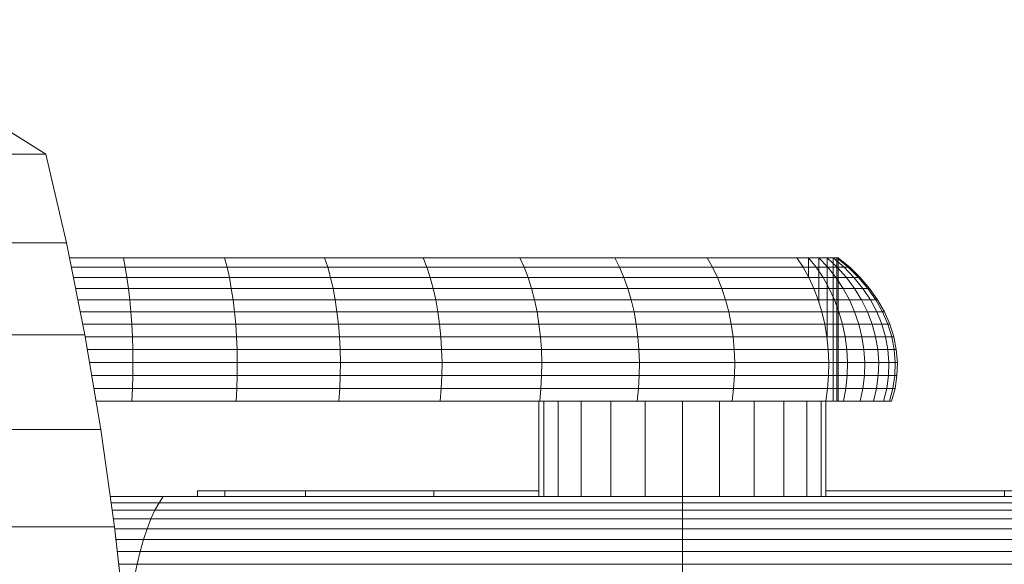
# Model space of a CAD drawing. Header units: millimetres. Extents: x -5903 to 5148, y -923 to 11622.
# Tile 31 of 37: x 3669 to 3800, y 7217 to 7289. Entities that reach past the tile are written whole.
import ezdxf

# ---------------------------------------------------------------- set-up
doc = ezdxf.new("R2010")
doc.units = ezdxf.units.MM
doc.layers.add('G-XREF-____-OTLN', color=7, linetype='Continuous', lineweight=9, true_color=0x007f7f)
doc.layers.add('I-FURN-____-OTLN', color=7, linetype='Continuous', lineweight=9)

# ---------------------------------------------------------------- blocks, each defined once
blk = doc.blocks.new('Gym_Bicycle - BYCYCLE_dwg-951122-Level 1')
at = {"layer": 'G-XREF-____-OTLN'}
for p, q in [((380.23, 178.65), (378.73, 191.86)), ((304.8, 183.62), (304.8, 185.44)), ((377.23, 183.62), (377.6, 185.44)), ((304.8, 183.62), (232.37, 183.62)), ((377.23, 183.62), (304.8, 183.62)), ((304.8, 183.62), (304.8, 181.91)), ((376.81, 181.91), (377.23, 183.62)), ((379.66, 183.62), (377.23, 183.62)), ((232.79, 181.91), (304.8, 181.91)), ((376.81, 181.91), (304.8, 181.91)), ((304.8, 180.33), (304.8, 181.91)), ((376.37, 180.33), (376.81, 181.91)), ((379.86, 181.91), (376.81, 181.91)), ((304.8, 180.33), (233.23, 180.33)), ((376.37, 180.33), (304.8, 180.33)), ((304.8, 178.89), (304.8, 180.33)), ((376.37, 180.33), (375.89, 178.89)), ((380.04, 180.33), (376.37, 180.33)), ((304.8, 178.89), (233.71, 178.89)), ((375.89, 178.89), (304.8, 178.89)), ((304.8, 177.59), (304.8, 178.89)), ((375.39, 177.59), (375.89, 178.89)), ((380.2, 178.89), (375.89, 178.89)), ((375.89, 178.89), (380.2, 178.89)), ((382.04, 165.71), (380.23, 178.65)), ((394.46, 178.65), (380.23, 178.65)), ((394.46, 178.65), (380.23, 178.65)), ((304.8, 177.59), (234.21, 177.59)), ((375.39, 177.59), (304.8, 177.59)), ((304.8, 176.44), (304.8, 177.59)), ((375.39, 177.59), (374.86, 176.44)), ((375.39, 177.59), (374.86, 176.44)), ((380.38, 177.59), (375.39, 177.59)), ((380.38, 177.59), (375.39, 177.59)), ((304.8, 176.44), (234.74, 176.44)), ((304.8, 175.45), (235.29, 175.45)), ((304.8, 176.44), (374.86, 176.44)), ((304.8, 176.44), (304.8, 175.45)), ((304.8, 174.63), (304.8, 175.45)), ((374.31, 175.45), (304.8, 175.45)), ((373.74, 174.63), (374.31, 175.45)), ((374.86, 176.44), (374.31, 175.45)), ((380.67, 175.45), (374.31, 175.45)), ((380.54, 176.44), (374.86, 176.44)), ((374.86, 176.44), (380.54, 176.44)), ((235.86, 174.63), (304.8, 174.63)), ((262.05, 173.84), (262.05, 174.63)), ((285.75, 174.63), (285.75, 161.93)), ((285.75, 174.63), (285.75, 161.93)), ((286.4, 174.63), (286.4, 161.93)), ((286.4, 174.63), (286.4, 161.93)), ((288.3, 161.93), (288.3, 174.63)), ((288.3, 174.63), (288.3, 161.93)), ((291.33, 161.93), (291.33, 174.63)), ((291.33, 174.63), (291.33, 161.93)), ((295.27, 174.63), (295.27, 161.93)), ((295.27, 161.93), (295.27, 174.63)), ((299.87, 161.93), (299.87, 174.63)), ((299.87, 174.63), (299.87, 161.93)), ((373.74, 174.63), (304.8, 174.63)), ((304.8, 174.63), (304.8, 161.93)), ((304.8, 161.93), (304.8, 174.63)), ((309.73, 161.93), (309.73, 174.63)), ((309.73, 174.63), (309.73, 161.93)), ((314.32, 161.93), (314.32, 174.63)), ((314.32, 174.63), (314.32, 161.93)), ((318.27, 161.93), (318.27, 174.63)), ((318.27, 174.63), (318.27, 161.93)), ((321.3, 174.63), (321.3, 161.93)), ((321.3, 161.93), (321.3, 174.63)), ((323.2, 174.63), (323.2, 161.93)), ((323.2, 174.63), (323.2, 161.93)), ((323.85, 161.93), (323.85, 174.63)), ((323.85, 174.63), (323.85, 161.93)), ((337.82, 173.84), (337.82, 174.63)), ((337.82, 174.63), (337.82, 173.84)), ((354.85, 173.84), (354.85, 174.63)), ((354.85, 174.63), (354.85, 173.84)), ((365.56, 173.84), (365.56, 174.63)), ((365.56, 174.63), (365.56, 173.84)), ((369.21, 174.63), (369.21, 173.84)), ((369.21, 174.63), (369.21, 173.84)), ((380.79, 174.63), (373.74, 174.63)), ((234.32, 173.84), (262.05, 173.84)), ((234.32, 173.84), (262.05, 173.84)), ((285.75, 173.84), (262.05, 173.84)), ((262.05, 173.84), (285.75, 173.84)), ((262.05, 173.84), (285.75, 173.84)), ((337.82, 173.84), (323.85, 173.84)), ((337.82, 173.84), (323.85, 173.84)), ((354.85, 173.84), (337.82, 173.84)), ((337.82, 173.84), (354.85, 173.84)), ((365.56, 173.84), (354.85, 173.84)), ((365.56, 173.84), (354.85, 173.84)), ((365.56, 173.84), (369.21, 173.84)), ((369.21, 173.84), (365.56, 173.84)), ((365.56, 173.84), (369.21, 173.84)), ((369.21, 173.84), (365.56, 173.84)), ((384.17, 153.11), (382.04, 165.71)), ((396.28, 165.71), (382.04, 165.71)), ((396.28, 165.71), (382.04, 165.71)), ((276.56, 160.24), (277.03, 161.93)), ((276.84, 160.24), (277.3, 161.93)), ((276.84, 160.24), (277.3, 161.93)), ((277.3, 161.93), (277.03, 161.93)), ((277.03, 161.93), (277.3, 161.93)), ((278.1, 161.93), (277.3, 161.93)), ((277.3, 161.93), (278.1, 161.93)), ((277.66, 160.24), (278.1, 161.93)), ((277.66, 160.24), (278.1, 161.93)), ((279.41, 161.93), (278.1, 161.93)), ((278.1, 161.93), (279.41, 161.93)), ((279.01, 160.24), (279.41, 161.93)), ((279.01, 160.24), (279.41, 161.93)), ((279.01, 160.24), (279.41, 161.93)), ((281.2, 161.93), (279.41, 161.93)), ((279.41, 161.93), (281.2, 161.93)), ((280.83, 160.24), (281.2, 161.93)), ((280.83, 160.24), (281.2, 161.93)), ((283.39, 161.93), (281.2, 161.93)), ((281.2, 161.93), (283.39, 161.93)), ((283.39, 161.93), (283.09, 160.24)), ((283.09, 160.24), (283.39, 161.93)), ((283.39, 161.93), (285.76, 161.93)), ((284.14, 142.88), (284.14, 161.93)), ((284.31, 161.93), (284.14, 161.93)), ((284.14, 161.93), (284.31, 161.93)), ((284.8, 161.93), (284.31, 161.93)), ((284.31, 161.93), (284.8, 161.93)), ((284.31, 142.88), (284.31, 161.93)), ((284.8, 161.93), (285.6, 161.93)), ((284.8, 142.88), (284.8, 161.93)), ((285.53, 160.24), (285.76, 161.93)), ((285.76, 161.93), (285.95, 161.93)), ((285.95, 161.93), (298.21, 161.93)), ((298, 160.24), (298.21, 161.93)), ((298.21, 161.93), (310.82, 161.93)), ((310.64, 160.24), (310.82, 161.93)), ((323.75, 161.93), (310.82, 161.93)), ((310.82, 161.93), (323.75, 161.93)), ((323.59, 160.24), (323.75, 161.93)), ((323.75, 161.93), (336.97, 161.93)), ((323.75, 161.93), (336.97, 161.93)), ((336.83, 160.24), (336.97, 161.93)), ((336.97, 161.93), (350.42, 161.93)), ((336.97, 161.93), (350.42, 161.93)), ((350.3, 160.24), (350.42, 161.93)), ((350.42, 161.93), (364.08, 161.93)), ((350.42, 161.93), (364.08, 161.93)), ((363.98, 160.24), (364.08, 161.93)), ((363.98, 160.24), (364.08, 161.93)), ((377.9, 161.93), (364.08, 161.93)), ((364.08, 161.93), (377.9, 161.93)), ((377.9, 161.93), (377.83, 160.24)), ((377.9, 161.93), (377.83, 160.24)), ((382.68, 161.93), (377.9, 161.93)), ((377.9, 161.93), (382.68, 161.93)), ((276.56, 160.24), (276.31, 158.53)), ((276.84, 160.24), (276.56, 160.24)), ((276.56, 160.24), (276.84, 160.24)), ((276.6, 158.53), (276.84, 160.24)), ((276.84, 160.24), (276.6, 158.53)), ((277.66, 160.24), (276.84, 160.24)), ((276.84, 160.24), (277.66, 160.24)), ((277.66, 160.24), (277.43, 158.53)), ((277.43, 158.53), (277.66, 160.24)), ((279.01, 160.24), (277.66, 160.24)), ((277.66, 160.24), (279.01, 160.24)), ((278.79, 158.53), (279.01, 160.24)), ((278.79, 158.53), (279.01, 160.24)), ((280.83, 160.24), (279.01, 160.24)), ((279.01, 160.24), (280.83, 160.24)), ((280.83, 160.24), (280.64, 158.53)), ((280.64, 158.53), (280.83, 160.24)), ((283.09, 160.24), (280.83, 160.24)), ((280.83, 160.24), (283.09, 160.24)), ((282.93, 158.53), (283.09, 160.24)), ((282.93, 158.53), (283.09, 160.24)), ((284.31, 160.24), (283.09, 160.24)), ((283.09, 160.24), (285.53, 160.24)), ((285.39, 158.53), (285.53, 160.24)), ((285.53, 160.24), (298, 160.24)), ((297.89, 158.53), (298, 160.24)), ((297.89, 158.53), (298, 160.24)), ((298, 160.24), (310.64, 160.24)), ((310.53, 158.53), (310.64, 160.24)), ((310.53, 158.53), (310.64, 160.24)), ((323.59, 160.24), (310.64, 160.24)), ((323.5, 158.53), (323.59, 160.24)), ((323.5, 158.53), (323.59, 160.24)), ((323.59, 160.24), (336.83, 160.24)), ((323.59, 160.24), (336.83, 160.24)), ((336.75, 158.53), (336.83, 160.24)), ((336.83, 160.24), (336.75, 158.53)), ((336.83, 160.24), (350.3, 160.24)), ((350.24, 158.53), (350.3, 160.24)), ((350.3, 160.24), (350.24, 158.53)), ((350.3, 160.24), (363.98, 160.24)), ((363.93, 158.53), (363.98, 160.24)), ((363.98, 160.24), (363.93, 158.53)), ((363.98, 160.24), (377.83, 160.24)), ((377.83, 160.24), (377.79, 158.53)), ((382.97, 160.24), (377.83, 160.24)), ((377.83, 160.24), (382.97, 160.24)), ((276.31, 158.53), (276.26, 156.81)), ((276.6, 158.53), (276.31, 158.53)), ((276.31, 158.53), (276.6, 158.53)), ((276.6, 158.53), (276.54, 156.81)), ((276.54, 156.81), (276.6, 158.53)), ((276.6, 158.53), (277.43, 158.53)), ((276.6, 158.53), (277.43, 158.53)), ((277.43, 158.53), (277.38, 156.81)), ((277.38, 156.81), (277.43, 158.53)), ((278.79, 158.53), (277.43, 158.53)), ((277.43, 158.53), (278.79, 158.53)), ((278.74, 156.81), (278.79, 158.53)), ((278.74, 156.81), (278.79, 158.53)), ((280.64, 158.53), (278.79, 158.53)), ((278.79, 158.53), (280.64, 158.53)), ((280.64, 158.53), (280.6, 156.81)), ((280.64, 158.53), (280.6, 156.81)), ((282.93, 158.53), (280.64, 158.53)), ((280.64, 158.53), (282.93, 158.53)), ((282.93, 158.53), (282.89, 156.81)), ((282.89, 156.81), (282.93, 158.53)), ((284.31, 158.53), (282.93, 158.53)), ((282.93, 158.53), (285.39, 158.53)), ((285.39, 158.53), (285.36, 156.81)), ((285.39, 158.53), (297.89, 158.53)), ((297.86, 156.81), (297.89, 158.53)), ((297.86, 156.81), (297.89, 158.53)), ((297.89, 158.53), (310.53, 158.53)), ((297.89, 158.53), (310.53, 158.53)), ((310.53, 158.53), (310.51, 156.81)), ((310.51, 156.81), (310.53, 158.53)), ((323.5, 158.53), (310.53, 158.53)), ((310.53, 158.53), (323.5, 158.53)), ((323.5, 158.53), (323.48, 156.81)), ((323.5, 158.53), (336.75, 158.53)), ((336.73, 156.81), (336.75, 158.53)), ((336.75, 158.53), (350.24, 158.53)), ((350.22, 156.81), (350.24, 158.53)), ((350.24, 158.53), (363.93, 158.53)), ((350.24, 158.53), (363.93, 158.53)), ((363.93, 158.53), (363.92, 156.81)), ((363.93, 158.53), (363.92, 156.81)), ((363.93, 158.53), (377.79, 158.53)), ((363.93, 158.53), (377.79, 158.53)), ((377.79, 158.53), (377.78, 156.81)), ((377.78, 156.81), (377.79, 158.53)), ((383.26, 158.53), (377.79, 158.53)), ((377.79, 158.53), (383.26, 158.53)), ((276.4, 155.09), (276.26, 156.81)), ((276.54, 156.81), (276.26, 156.81)), ((276.26, 156.81), (276.54, 156.81)), ((276.54, 156.81), (277.38, 156.81)), ((276.54, 156.81), (276.68, 155.09)), ((276.68, 155.09), (276.54, 156.81)), ((276.54, 156.81), (277.38, 156.81)), ((278.74, 156.81), (277.38, 156.81)), ((277.38, 156.81), (277.51, 155.09)), ((277.38, 156.81), (277.51, 155.09)), ((277.38, 156.81), (278.74, 156.81)), ((280.6, 156.81), (278.74, 156.81)), ((278.87, 155.09), (278.74, 156.81)), ((278.74, 156.81), (278.87, 155.09)), ((278.74, 156.81), (280.6, 156.81)), ((282.89, 156.81), (280.6, 156.81)), ((280.71, 155.09), (280.6, 156.81)), ((280.6, 156.81), (280.71, 155.09)), ((280.6, 156.81), (282.89, 156.81)), ((284.31, 156.81), (282.89, 156.81)), ((282.89, 156.81), (282.98, 155.09)), ((282.89, 156.81), (282.98, 155.09)), ((282.89, 156.81), (285.36, 156.81)), ((285.44, 155.09), (285.36, 156.81)), ((297.86, 156.81), (285.36, 156.81)), ((297.86, 156.81), (297.93, 155.09)), ((297.86, 156.81), (310.51, 156.81)), ((310.51, 156.81), (297.86, 156.81)), ((323.48, 156.81), (310.51, 156.81)), ((310.51, 156.81), (310.57, 155.09)), ((323.48, 156.81), (310.51, 156.81)), ((336.73, 156.81), (323.48, 156.81)), ((323.48, 156.81), (323.53, 155.09)), ((336.73, 156.81), (323.48, 156.81)), ((336.73, 156.81), (336.78, 155.09)), ((336.73, 156.81), (350.22, 156.81)), ((350.22, 156.81), (350.26, 155.09)), ((350.22, 156.81), (363.92, 156.81)), ((363.92, 156.81), (363.95, 155.09)), ((363.92, 156.81), (377.78, 156.81)), ((377.78, 156.81), (363.92, 156.81)), ((363.92, 156.81), (363.95, 155.09)), ((383.55, 156.81), (377.78, 156.81)), ((377.8, 155.09), (377.78, 156.81)), ((377.8, 155.09), (377.78, 156.81)), ((383.55, 156.81), (377.78, 156.81)), ((276.74, 153.39), (276.4, 155.09)), ((276.68, 155.09), (276.4, 155.09)), ((276.4, 155.09), (276.68, 155.09)), ((276.68, 155.09), (277.51, 155.09)), ((276.68, 155.09), (277.01, 153.39)), ((276.68, 155.09), (277.01, 153.39)), ((276.68, 155.09), (277.51, 155.09)), ((278.87, 155.09), (277.51, 155.09)), ((277.83, 153.39), (277.51, 155.09)), ((277.83, 153.39), (277.51, 155.09)), ((277.51, 155.09), (278.87, 155.09)), ((280.71, 155.09), (278.87, 155.09)), ((279.16, 153.39), (278.87, 155.09)), ((278.87, 155.09), (279.16, 153.39)), ((278.87, 155.09), (280.71, 155.09)), ((282.98, 155.09), (280.71, 155.09)), ((280.71, 155.09), (280.97, 153.39)), ((280.71, 155.09), (280.97, 153.39)), ((280.71, 155.09), (282.98, 155.09)), ((284.31, 155.09), (282.98, 155.09)), ((282.98, 155.09), (283.2, 153.39)), ((282.98, 155.09), (283.2, 153.39)), ((282.98, 155.09), (285.44, 155.09)), ((285.44, 155.09), (285.62, 153.39)), ((285.44, 155.09), (297.93, 155.09)), ((285.44, 155.09), (297.93, 155.09)), ((297.93, 155.09), (298.08, 153.39)), ((297.93, 155.09), (310.57, 155.09)), ((297.93, 155.09), (310.57, 155.09)), ((297.93, 155.09), (298.08, 153.39)), ((323.53, 155.09), (310.57, 155.09)), ((310.57, 155.09), (310.71, 153.39)), ((323.53, 155.09), (336.78, 155.09)), ((323.53, 155.09), (323.66, 153.39)), ((336.78, 155.09), (336.88, 153.39)), ((336.78, 155.09), (350.26, 155.09)), ((350.26, 155.09), (336.78, 155.09)), ((336.78, 155.09), (336.88, 153.39)), ((350.26, 155.09), (350.35, 153.39)), ((350.26, 155.09), (363.95, 155.09)), ((363.95, 155.09), (364.02, 153.39)), ((363.95, 155.09), (377.8, 155.09)), ((364.02, 153.39), (363.95, 155.09)), ((363.95, 155.09), (377.8, 155.09)), ((383.84, 155.09), (377.8, 155.09)), ((377.85, 153.39), (377.8, 155.09)), ((377.8, 155.09), (377.85, 153.39)), ((383.84, 155.09), (377.8, 155.09)), ((277.26, 151.71), (276.74, 153.39)), ((277.01, 153.39), (276.74, 153.39)), ((276.74, 153.39), (277.01, 153.39)), ((277.83, 153.39), (277.01, 153.39)), ((277.01, 153.39), (277.53, 151.71)), ((277.01, 153.39), (277.53, 151.71)), ((277.01, 153.39), (277.83, 153.39)), ((279.16, 153.39), (277.83, 153.39)), ((278.32, 151.71), (277.83, 153.39)), ((278.32, 151.71), (277.83, 153.39)), ((277.83, 153.39), (279.16, 153.39)), ((279.62, 151.71), (279.16, 153.39)), ((279.16, 153.39), (280.97, 153.39)), ((279.16, 153.39), (279.62, 151.71)), ((279.16, 153.39), (280.97, 153.39)), ((283.2, 153.39), (280.97, 153.39)), ((281.38, 151.71), (280.97, 153.39)), ((280.97, 153.39), (281.38, 151.71)), ((280.97, 153.39), (283.2, 153.39)), ((280.97, 153.39), (283.2, 153.39)), ((283.55, 151.71), (283.2, 153.39)), ((283.55, 151.71), (283.2, 153.39)), ((283.2, 153.39), (285.62, 153.39)), ((285.6, 142.88), (285.6, 153.39)), ((285.62, 153.39), (285.9, 151.71)), ((285.62, 153.39), (298.08, 153.39)), ((298.08, 153.39), (298.33, 151.71)), ((298.08, 153.39), (310.71, 153.39)), ((323.66, 153.39), (310.71, 153.39)), ((310.93, 151.71), (310.71, 153.39)), ((310.93, 151.71), (310.71, 153.39)), ((310.71, 153.39), (323.66, 153.39)), ((323.66, 153.39), (336.88, 153.39)), ((323.66, 153.39), (323.85, 151.71)), ((336.88, 153.39), (337.05, 151.71)), ((336.88, 153.39), (350.35, 153.39)), ((350.49, 151.71), (350.35, 153.39)), ((350.35, 153.39), (364.02, 153.39)), ((350.49, 151.71), (350.35, 153.39)), ((350.35, 153.39), (364.02, 153.39)), ((364.02, 153.39), (364.13, 151.71)), ((364.02, 153.39), (377.85, 153.39)), ((377.85, 153.39), (364.02, 153.39)), ((384.13, 153.39), (377.85, 153.39)), ((377.94, 151.71), (377.85, 153.39)), ((384.17, 153.11), (386.61, 140.9)), ((384.17, 153.11), (398.41, 153.11)), ((398.41, 153.11), (384.17, 153.11)), ((277.26, 151.71), (277.98, 150.07)), ((277.53, 151.71), (277.26, 151.71)), ((277.26, 151.71), (277.53, 151.71)), ((278.32, 151.71), (277.53, 151.71)), ((277.53, 151.71), (278.24, 150.07)), ((278.32, 151.71), (277.53, 151.71)), ((277.53, 151.71), (278.24, 150.07)), ((279.62, 151.71), (278.32, 151.71)), ((279, 150.07), (278.32, 151.71)), ((278.32, 151.71), (279, 150.07)), ((278.32, 151.71), (279.62, 151.71)), ((281.38, 151.71), (279.62, 151.71)), ((280.24, 150.07), (279.62, 151.71)), ((280.24, 150.07), (279.62, 151.71)), ((279.62, 151.71), (281.38, 151.71)), ((283.55, 151.71), (281.38, 151.71)), ((281.38, 151.71), (281.93, 150.07)), ((283.55, 151.71), (281.38, 151.71)), ((281.93, 150.07), (281.38, 151.71)), ((283.55, 151.71), (284.01, 150.07)), ((283.55, 151.71), (284.01, 150.07)), ((283.55, 151.71), (285.9, 151.71)), ((285.9, 151.71), (298.33, 151.71)), ((285.9, 151.71), (286.29, 150.07)), ((298.33, 151.71), (298.66, 150.07)), ((298.33, 151.71), (310.93, 151.71)), ((298.33, 151.71), (310.93, 151.71)), ((323.85, 151.71), (310.93, 151.71)), ((311.23, 150.07), (310.93, 151.71)), ((311.23, 150.07), (310.93, 151.71)), ((337.05, 151.71), (323.85, 151.71)), ((324.11, 150.07), (323.85, 151.71)), ((350.49, 151.71), (337.05, 151.71)), ((337.28, 150.07), (337.05, 151.71)), ((337.28, 150.07), (337.05, 151.71)), ((337.05, 151.71), (350.49, 151.71)), ((350.49, 151.71), (350.68, 150.07)), ((350.49, 151.71), (364.13, 151.71)), ((350.49, 151.71), (350.68, 150.07)), ((364.13, 151.71), (377.94, 151.71)), ((364.13, 151.71), (364.29, 150.07)), ((377.94, 151.71), (364.13, 151.71)), ((384.45, 151.71), (377.94, 151.71)), ((377.94, 151.71), (378.05, 150.07)), ((378.05, 150.07), (377.94, 151.71)), ((384.45, 151.71), (377.94, 151.71)), ((277.98, 150.07), (278.88, 148.49)), ((278.24, 150.07), (277.98, 150.07)), ((277.98, 150.07), (278.24, 150.07)), ((279, 150.07), (278.24, 150.07)), ((279.12, 148.49), (278.24, 150.07)), ((279.12, 148.49), (278.24, 150.07)), ((278.24, 150.07), (279, 150.07)), ((280.24, 150.07), (279, 150.07)), ((279.84, 148.49), (279, 150.07)), ((279.84, 148.49), (279, 150.07)), ((279, 150.07), (280.24, 150.07)), ((280.24, 150.07), (281.93, 150.07)), ((280.24, 150.07), (281.02, 148.49)), ((281.02, 148.49), (280.24, 150.07)), ((280.24, 150.07), (281.93, 150.07)), ((284.01, 150.07), (281.93, 150.07)), ((281.93, 150.07), (282.62, 148.49)), ((282.62, 148.49), (281.93, 150.07)), ((281.93, 150.07), (284.01, 150.07)), ((281.93, 150.07), (284.01, 150.07)), ((284.01, 150.07), (284.6, 148.49)), ((284.01, 150.07), (286.29, 150.07)), ((286.77, 148.49), (286.29, 150.07)), ((286.29, 150.07), (298.66, 150.07)), ((298.66, 150.07), (299.08, 148.49)), ((298.66, 150.07), (311.23, 150.07)), ((311.23, 150.07), (298.66, 150.07)), ((298.66, 150.07), (299.08, 148.49)), ((324.11, 150.07), (311.23, 150.07)), ((311.6, 148.49), (311.23, 150.07)), ((324.11, 150.07), (311.23, 150.07)), ((311.6, 148.49), (311.23, 150.07)), ((337.28, 150.07), (324.11, 150.07)), ((324.11, 150.07), (324.44, 148.49)), ((324.44, 148.49), (324.11, 150.07)), ((337.28, 150.07), (350.68, 150.07)), ((337.28, 150.07), (337.56, 148.49)), ((350.68, 150.07), (337.28, 150.07)), ((337.28, 150.07), (337.56, 148.49)), ((350.68, 150.07), (350.92, 148.49)), ((350.68, 150.07), (364.29, 150.07)), ((350.68, 150.07), (350.92, 148.49)), ((364.29, 150.07), (350.68, 150.07)), ((378.05, 150.07), (364.29, 150.07)), ((364.29, 150.07), (364.48, 148.49)), ((364.48, 148.49), (364.29, 150.07)), ((384.78, 150.07), (378.05, 150.07)), ((378.05, 150.07), (378.2, 148.49)), ((384.78, 150.07), (378.05, 150.07)), ((378.05, 150.07), (378.2, 148.49)), ((278.88, 148.49), (279.95, 146.97)), ((279.12, 148.49), (278.88, 148.49)), ((278.88, 148.49), (279.12, 148.49)), ((279.84, 148.49), (279.12, 148.49)), ((280.18, 146.97), (279.12, 148.49)), ((279.12, 148.49), (280.18, 146.97)), ((279.12, 148.49), (279.84, 148.49)), ((281.02, 148.49), (279.84, 148.49)), ((280.85, 146.97), (279.84, 148.49)), ((280.85, 146.97), (279.84, 148.49)), ((279.84, 148.49), (281.02, 148.49)), ((281.95, 146.97), (281.02, 148.49)), ((281.02, 148.49), (282.62, 148.49)), ((281.02, 148.49), (281.95, 146.97)), ((281.02, 148.49), (282.62, 148.49)), ((284.31, 148.49), (282.62, 148.49)), ((283.45, 146.97), (282.62, 148.49)), ((283.45, 146.97), (282.62, 148.49)), ((282.62, 148.49), (284.6, 148.49)), ((285.3, 146.97), (284.6, 148.49)), ((284.6, 148.49), (286.77, 148.49)), ((286.69, 142.88), (286.69, 148.74)), ((287.35, 146.97), (286.77, 148.49)), ((286.77, 148.49), (299.08, 148.49)), ((299.08, 148.49), (286.77, 148.49)), ((299.08, 148.49), (299.58, 146.97)), ((299.08, 148.49), (311.6, 148.49)), ((299.08, 148.49), (311.6, 148.49)), ((324.44, 148.49), (311.6, 148.49)), ((311.6, 148.49), (312.05, 146.97)), ((311.6, 148.49), (312.05, 146.97)), ((337.56, 148.49), (324.44, 148.49)), ((324.44, 148.49), (324.84, 146.97)), ((337.56, 148.49), (324.44, 148.49)), ((337.56, 148.49), (350.92, 148.49)), ((337.56, 148.49), (337.9, 146.97)), ((337.56, 148.49), (350.92, 148.49)), ((337.9, 146.97), (337.56, 148.49)), ((350.92, 148.49), (351.2, 146.97)), ((350.92, 148.49), (364.48, 148.49)), ((350.92, 148.49), (364.48, 148.49)), ((364.48, 148.49), (364.71, 146.97)), ((364.48, 148.49), (378.2, 148.49)), ((378.2, 148.49), (364.48, 148.49)), ((364.48, 148.49), (364.71, 146.97)), ((385.09, 148.49), (378.2, 148.49)), ((378.37, 146.97), (378.2, 148.49)), ((378.2, 148.49), (378.37, 146.97)), ((385.09, 148.49), (378.2, 148.49)), ((281.19, 145.52), (279.95, 146.97)), ((280.18, 146.97), (279.95, 146.97)), ((279.95, 146.97), (280.18, 146.97)), ((280.85, 146.97), (280.18, 146.97)), ((280.18, 146.97), (281.4, 145.52)), ((281.4, 145.52), (280.18, 146.97)), ((280.85, 146.97), (280.18, 146.97)), ((281.95, 146.97), (280.85, 146.97)), ((280.85, 146.97), (282.02, 145.52)), ((280.85, 146.97), (282.02, 145.52)), ((280.85, 146.97), (281.95, 146.97)), ((281.95, 146.97), (283.45, 146.97)), ((281.95, 146.97), (283.03, 145.52)), ((281.95, 146.97), (283.03, 145.52)), ((281.95, 146.97), (283.45, 146.97)), ((284.31, 145.67), (283.45, 146.97)), ((283.45, 146.97), (284.41, 145.52)), ((283.45, 146.97), (285.3, 146.97)), ((286.11, 145.52), (285.3, 146.97)), ((285.3, 146.97), (287.35, 146.97)), ((287.35, 146.97), (288.01, 145.52)), ((287.35, 146.97), (299.58, 146.97)), ((299.58, 146.97), (312.05, 146.97)), ((299.58, 146.97), (300.16, 145.52)), ((312.05, 146.97), (299.58, 146.97)), ((299.58, 146.97), (300.16, 145.52)), ((324.84, 146.97), (312.05, 146.97)), ((312.05, 146.97), (312.57, 145.52)), ((337.9, 146.97), (324.84, 146.97)), ((324.84, 146.97), (325.29, 145.52)), ((324.84, 146.97), (325.29, 145.52)), ((338.3, 145.52), (337.9, 146.97)), ((337.9, 146.97), (351.2, 146.97)), ((351.53, 145.52), (351.2, 146.97)), ((351.2, 146.97), (364.71, 146.97)), ((364.71, 146.97), (351.2, 146.97)), ((351.2, 146.97), (351.53, 145.52)), ((364.97, 145.52), (364.71, 146.97)), ((364.71, 146.97), (378.37, 146.97)), ((378.37, 146.97), (364.71, 146.97)), ((364.71, 146.97), (364.97, 145.52)), ((385.4, 146.97), (378.37, 146.97)), ((378.57, 145.52), (378.37, 146.97)), ((378.57, 145.52), (378.37, 146.97)), ((378.37, 146.97), (385.4, 146.97)), ((281.19, 145.52), (282.59, 144.15)), ((281.4, 145.52), (281.19, 145.52)), ((281.19, 145.52), (281.4, 145.52)), ((282.02, 145.52), (281.4, 145.52)), ((282.78, 144.15), (281.4, 145.52)), ((281.4, 145.52), (282.78, 144.15)), ((281.4, 145.52), (282.02, 145.52)), ((283.03, 145.52), (282.02, 145.52)), ((283.34, 144.15), (282.02, 145.52)), ((282.02, 145.52), (283.34, 144.15)), ((282.02, 145.52), (283.03, 145.52)), ((284.31, 145.52), (283.03, 145.52)), ((283.03, 145.52), (284.25, 144.15)), ((284.25, 144.15), (283.03, 145.52)), ((283.03, 145.52), (284.41, 145.52)), ((283.03, 145.52), (284.31, 145.52)), ((285.49, 144.15), (284.41, 145.52)), ((284.41, 145.52), (286.11, 145.52)), ((287.03, 144.15), (286.11, 145.52)), ((286.11, 145.52), (288.01, 145.52)), ((288.01, 145.52), (288.77, 144.15)), ((288.01, 145.52), (300.16, 145.52)), ((288.04, 142.88), (288.04, 145.52)), ((300.81, 144.15), (300.16, 145.52)), ((300.16, 145.52), (312.57, 145.52)), ((300.16, 145.52), (312.57, 145.52)), ((325.29, 145.52), (312.57, 145.52)), ((313.15, 144.15), (312.57, 145.52)), ((312.57, 145.52), (325.29, 145.52)), ((338.3, 145.52), (325.29, 145.52)), ((325.81, 144.15), (325.29, 145.52)), ((325.29, 145.52), (338.3, 145.52)), ((325.81, 144.15), (325.29, 145.52)), ((351.53, 145.52), (338.3, 145.52)), ((338.74, 144.15), (338.3, 145.52)), ((351.53, 145.52), (338.3, 145.52)), ((338.3, 145.52), (338.74, 144.15)), ((351.53, 145.52), (351.91, 144.15)), ((351.53, 145.52), (364.97, 145.52)), ((364.97, 145.52), (351.53, 145.52)), ((351.53, 145.52), (351.91, 144.15)), ((365.27, 144.15), (364.97, 145.52)), ((364.97, 145.52), (378.57, 145.52)), ((364.97, 145.52), (378.57, 145.52)), ((365.27, 144.15), (364.97, 145.52)), ((385.69, 145.52), (378.57, 145.52)), ((378.57, 145.52), (378.8, 144.15)), ((378.8, 144.15), (378.57, 145.52)), ((378.57, 145.52), (385.69, 145.52)), ((284.14, 142.88), (282.59, 144.15)), ((282.78, 144.15), (282.59, 144.15)), ((282.59, 144.15), (282.78, 144.15)), ((284.31, 142.88), (282.78, 144.15)), ((284.31, 142.88), (282.78, 144.15)), ((283.34, 144.15), (282.78, 144.15)), ((282.78, 144.15), (283.34, 144.15)), ((284.8, 142.88), (283.34, 144.15)), ((284.25, 144.15), (283.34, 144.15)), ((283.34, 144.15), (284.25, 144.15)), ((285.6, 142.88), (284.25, 144.15)), ((284.25, 144.15), (285.49, 144.15)), ((286.69, 142.88), (285.49, 144.15)), ((285.49, 144.15), (287.03, 144.15)), ((288.04, 142.88), (287.03, 144.15)), ((287.03, 144.15), (288.77, 144.15)), ((289.6, 142.88), (288.77, 144.15)), ((288.77, 144.15), (300.81, 144.15)), ((289.6, 142.88), (288.77, 144.15)), ((301.53, 142.88), (300.81, 144.15)), ((300.81, 144.15), (313.15, 144.15)), ((301.53, 142.88), (300.81, 144.15)), ((325.81, 144.15), (313.15, 144.15)), ((313.8, 142.88), (313.15, 144.15)), ((313.8, 142.88), (313.15, 144.15)), ((313.15, 144.15), (325.81, 144.15)), ((338.74, 144.15), (325.81, 144.15)), ((325.81, 144.15), (326.38, 142.88)), ((326.38, 142.88), (325.81, 144.15)), ((325.81, 144.15), (338.74, 144.15)), ((338.74, 144.15), (351.91, 144.15)), ((338.74, 144.15), (339.23, 142.88)), ((338.74, 144.15), (339.23, 142.88)), ((338.74, 144.15), (351.91, 144.15)), ((351.91, 144.15), (352.32, 142.88)), ((351.91, 144.15), (365.27, 144.15)), ((351.91, 144.15), (365.27, 144.15)), ((351.91, 144.15), (352.32, 142.88)), ((365.6, 142.88), (365.27, 144.15)), ((365.27, 144.15), (378.8, 144.15)), ((365.27, 144.15), (378.8, 144.15)), ((365.6, 142.88), (365.27, 144.15)), ((385.96, 144.15), (378.8, 144.15)), ((378.8, 144.15), (379.04, 142.88)), ((385.96, 144.15), (378.8, 144.15)), ((378.8, 144.15), (379.04, 142.88)), ((284.31, 142.88), (284.14, 142.88)), ((284.14, 142.88), (284.31, 142.88)), ((284.31, 142.88), (284.14, 142.88)), ((284.14, 142.88), (284.31, 142.88)), ((284.31, 142.88), (284.8, 142.88)), ((284.8, 142.88), (284.31, 142.88)), ((284.31, 142.88), (284.8, 142.88)), ((284.8, 142.88), (285.6, 142.88)), ((284.8, 142.88), (285.6, 142.88)), ((285.6, 142.88), (286.69, 142.88)), ((285.6, 142.88), (286.69, 142.88)), ((286.69, 142.88), (288.04, 142.88)), ((286.69, 142.88), (288.04, 142.88)), ((288.04, 142.88), (289.6, 142.88)), ((288.04, 142.88), (289.6, 142.88)), ((289.6, 142.88), (288.04, 142.88)), ((289.6, 142.88), (301.53, 142.88)), ((289.6, 142.88), (301.53, 142.88)), ((313.8, 142.88), (301.53, 142.88)), ((313.8, 142.88), (301.53, 142.88)), ((326.38, 142.88), (313.8, 142.88)), ((326.38, 142.88), (313.8, 142.88)), ((313.8, 142.88), (326.38, 142.88)), ((339.23, 142.88), (326.38, 142.88)), ((339.23, 142.88), (326.38, 142.88)), ((326.38, 142.88), (339.23, 142.88)), ((339.23, 142.88), (352.32, 142.88)), ((339.23, 142.88), (352.32, 142.88)), ((339.23, 142.88), (352.32, 142.88)), ((352.32, 142.88), (365.6, 142.88)), ((352.32, 142.88), (365.6, 142.88)), ((352.32, 142.88), (365.6, 142.88)), ((365.6, 142.88), (379.04, 142.88)), ((365.6, 142.88), (379.04, 142.88)), ((365.6, 142.88), (379.04, 142.88)), ((386.21, 142.88), (379.04, 142.88)), ((386.21, 142.88), (379.04, 142.88)), ((379.04, 142.88), (386.21, 142.88)), ((389.33, 129.13), (386.61, 140.9)), ((400.84, 140.9), (386.61, 140.9)), ((400.84, 140.9), (386.61, 140.9)), ((389.33, 129.13), (400.53, 122.12)), ((389.33, 129.13), (403.57, 129.13)), ((403.57, 129.13), (389.33, 129.13))]:
    blk.add_line(p, q, dxfattribs=at)
at = {"layer": 'G-XREF-____-OTLN', "flags": 128}
for points in [[(376.04, 246.43), (376.21, 232.65), (376.72, 218.92), (377.56, 205.3), (378.73, 191.86), (380.23, 178.65), (382.04, 165.71), (384.17, 153.11), (386.61, 140.9), (389.33, 129.13)], [(165.68, 181.91), (232.79, 181.91), (304.8, 181.91), (304.8, 183.62)], [(166.54, 180.33), (233.23, 180.33), (304.8, 180.33), (304.8, 181.91), (376.81, 181.91), (377.23, 183.62)], [(376.37, 180.33), (376.81, 181.91), (379.86, 181.91)], [(233.71, 178.89), (304.8, 178.89), (304.8, 180.33), (376.37, 180.33)], [(380.04, 180.33), (376.37, 180.33), (375.89, 178.89), (304.8, 178.89)], [(304.8, 178.89), (304.8, 177.59), (375.39, 177.59), (375.89, 178.89)], [(234.74, 176.44), (304.8, 176.44), (304.8, 177.59), (234.21, 177.59), (234.74, 176.44), (235.29, 175.45), (170.52, 175.45), (114.89, 175.45), (72.21, 175.45), (70.37, 176.44), (113.39, 176.44), (111.95, 177.59)], [(235.86, 174.63), (235.29, 175.45), (304.8, 175.45), (304.8, 174.63)], [(380.67, 175.45), (374.31, 175.45), (373.74, 174.63)], [(380.79, 174.63), (373.74, 174.63), (304.8, 174.63), (235.86, 174.63), (171.61, 174.63)], [(323.85, 173.84), (337.82, 173.84), (354.85, 173.84), (365.56, 173.84)], [(365.56, 173.84), (369.21, 173.84), (365.56, 173.84)], [(277.03, 161.93), (276.56, 160.24), (276.31, 158.53), (276.6, 158.53), (276.84, 160.24), (276.56, 160.24), (276.84, 160.24), (277.3, 161.93)], [(278.1, 161.93), (277.66, 160.24), (277.43, 158.53), (276.6, 158.53), (276.84, 160.24), (277.66, 160.24), (279.01, 160.24)], [(277.3, 161.93), (276.84, 160.24), (277.66, 160.24), (277.43, 158.53), (278.79, 158.53), (278.74, 156.81), (278.87, 155.09), (280.71, 155.09), (280.6, 156.81), (282.89, 156.81)], [(278.88, 148.49), (277.98, 150.07), (278.24, 150.07), (279.12, 148.49), (278.88, 148.49), (279.12, 148.49), (278.24, 150.07), (277.98, 150.07), (277.26, 151.71), (277.53, 151.71), (278.32, 151.71), (277.83, 153.39), (277.01, 153.39), (277.53, 151.71), (278.24, 150.07), (279, 150.07), (279.84, 148.49), (279.12, 148.49), (280.18, 146.97), (280.85, 146.97), (279.84, 148.49), (281.02, 148.49), (280.24, 150.07), (279, 150.07), (278.32, 151.71), (279.62, 151.71), (279.16, 153.39), (280.97, 153.39), (280.71, 155.09), (282.98, 155.09), (282.89, 156.81), (285.36, 156.81), (285.39, 158.53), (285.53, 160.24), (283.09, 160.24), (280.83, 160.24), (281.2, 161.93)], [(283.39, 161.93), (281.2, 161.93), (279.41, 161.93), (278.1, 161.93), (277.3, 161.93), (277.03, 161.93), (277.3, 161.93), (278.1, 161.93), (279.41, 161.93), (281.2, 161.93), (283.39, 161.93), (285.76, 161.93), (285.95, 161.93), (298.21, 161.93), (310.82, 161.93)], [(284.31, 158.53), (282.93, 158.53), (280.64, 158.53), (278.79, 158.53), (278.74, 156.81), (277.38, 156.81), (277.43, 158.53), (278.79, 158.53), (279.01, 160.24), (280.83, 160.24), (281.2, 161.93)], [(279.41, 161.93), (279.01, 160.24), (278.79, 158.53), (280.64, 158.53), (280.83, 160.24), (279.01, 160.24), (277.66, 160.24), (278.1, 161.93)], [(281.93, 150.07), (282.62, 148.49), (281.02, 148.49), (280.24, 150.07), (281.93, 150.07), (281.38, 151.71), (279.62, 151.71), (280.24, 150.07), (279, 150.07), (279.84, 148.49), (279.12, 148.49), (280.18, 146.97), (281.4, 145.52), (281.19, 145.52), (281.4, 145.52), (282.78, 144.15), (284.31, 142.88), (284.31, 161.93)], [(284.8, 161.93), (284.8, 142.88), (283.34, 144.15), (282.02, 145.52), (283.03, 145.52), (281.95, 146.97), (281.02, 148.49), (282.62, 148.49), (281.93, 150.07), (280.24, 150.07), (279.62, 151.71), (281.38, 151.71), (280.97, 153.39)], [(284.14, 161.93), (284.14, 142.88), (282.59, 144.15), (282.78, 144.15), (281.4, 145.52), (282.02, 145.52), (283.34, 144.15)], [(283.39, 161.93), (283.09, 160.24), (282.93, 158.53), (282.89, 156.81), (282.98, 155.09), (283.2, 153.39), (283.55, 151.71), (284.01, 150.07)], [(282.89, 156.81), (282.93, 158.53), (283.09, 160.24), (283.39, 161.93)], [(284.31, 161.93), (284.14, 161.93), (284.31, 161.93), (284.8, 161.93), (285.6, 161.93)], [(298, 160.24), (285.53, 160.24), (285.76, 161.93)], [(310.82, 161.93), (310.64, 160.24), (298, 160.24), (298.21, 161.93)], [(310.64, 160.24), (323.59, 160.24), (323.75, 161.93)], [(336.97, 161.93), (336.83, 160.24), (350.3, 160.24)], [(350.42, 161.93), (350.3, 160.24), (363.98, 160.24)], [(284.31, 156.81), (282.89, 156.81), (280.6, 156.81), (280.64, 158.53), (280.83, 160.24), (283.09, 160.24), (284.31, 160.24)], [(377.79, 158.53), (377.83, 160.24), (363.98, 160.24)], [(276.68, 155.09), (277.01, 153.39), (276.74, 153.39), (276.4, 155.09), (276.68, 155.09), (277.51, 155.09), (277.38, 156.81), (276.54, 156.81), (276.6, 158.53), (277.43, 158.53), (277.38, 156.81), (278.74, 156.81), (280.6, 156.81), (280.64, 158.53), (282.93, 158.53), (285.39, 158.53), (297.89, 158.53)], [(323.48, 156.81), (323.5, 158.53), (336.75, 158.53), (336.73, 156.81)], [(336.75, 158.53), (350.24, 158.53), (350.22, 156.81)], [(284.31, 155.09), (282.98, 155.09), (280.71, 155.09), (278.87, 155.09), (279.16, 153.39), (277.83, 153.39), (278.32, 151.71), (279, 150.07), (278.24, 150.07), (277.53, 151.71), (277.26, 151.71), (276.74, 153.39), (277.01, 153.39), (277.53, 151.71), (278.32, 151.71), (279.62, 151.71), (279.16, 153.39), (280.97, 153.39), (280.71, 155.09), (280.6, 156.81), (278.74, 156.81), (278.87, 155.09), (277.51, 155.09), (276.68, 155.09), (276.54, 156.81), (276.26, 156.81), (276.54, 156.81), (276.68, 155.09)], [(285.62, 153.39), (285.44, 155.09), (285.36, 156.81), (297.86, 156.81), (297.93, 155.09)], [(323.53, 155.09), (310.57, 155.09), (310.51, 156.81)], [(336.78, 155.09), (323.53, 155.09), (323.48, 156.81)], [(350.22, 156.81), (336.73, 156.81), (336.78, 155.09)], [(363.92, 156.81), (350.22, 156.81), (350.26, 155.09)], [(280.97, 153.39), (283.2, 153.39), (282.98, 155.09), (285.44, 155.09)], [(310.57, 155.09), (310.71, 153.39), (298.08, 153.39)], [(336.88, 153.39), (323.66, 153.39), (323.53, 155.09)], [(363.95, 155.09), (350.26, 155.09), (350.35, 153.39), (336.88, 153.39), (337.05, 151.71), (323.85, 151.71)], [(283.55, 151.71), (281.38, 151.71), (280.97, 153.39)], [(298.08, 153.39), (285.62, 153.39), (285.9, 151.71), (283.55, 151.71), (281.38, 151.71), (281.93, 150.07), (284.01, 150.07), (283.55, 151.71), (283.2, 153.39), (285.62, 153.39)], [(285.6, 153.39), (285.6, 142.88), (284.25, 144.15), (285.49, 144.15), (286.69, 142.88), (286.69, 148.74)], [(298.08, 153.39), (298.33, 151.71), (285.9, 151.71), (286.29, 150.07), (286.77, 148.49), (287.35, 146.97), (299.58, 146.97), (299.08, 148.49)], [(310.93, 151.71), (323.85, 151.71), (323.66, 153.39)], [(364.02, 153.39), (364.13, 151.71), (350.49, 151.71)], [(377.94, 151.71), (377.85, 153.39), (384.13, 153.39)], [(286.77, 148.49), (284.6, 148.49), (282.62, 148.49), (283.45, 146.97), (285.3, 146.97), (284.6, 148.49), (284.01, 150.07), (286.29, 150.07), (298.66, 150.07), (298.33, 151.71)], [(323.85, 151.71), (324.11, 150.07), (337.28, 150.07)], [(364.13, 151.71), (364.29, 150.07), (378.05, 150.07)], [(284.25, 144.15), (283.03, 145.52), (282.02, 145.52), (280.85, 146.97), (280.18, 146.97), (279.95, 146.97), (278.88, 148.49)], [(284.31, 148.49), (282.62, 148.49), (283.45, 146.97)], [(324.84, 146.97), (324.44, 148.49), (311.6, 148.49)], [(350.92, 148.49), (351.2, 146.97), (337.9, 146.97)], [(300.81, 144.15), (288.77, 144.15), (288.01, 145.52), (287.35, 146.97), (285.3, 146.97), (286.11, 145.52), (284.41, 145.52), (283.03, 145.52), (284.25, 144.15), (283.34, 144.15), (282.78, 144.15), (282.59, 144.15), (281.19, 145.52), (279.95, 146.97), (280.18, 146.97), (281.4, 145.52), (282.02, 145.52), (280.85, 146.97), (281.95, 146.97), (283.45, 146.97), (284.41, 145.52), (285.49, 144.15), (287.03, 144.15), (288.04, 142.88), (288.04, 145.52)], [(284.31, 145.67), (283.45, 146.97), (281.95, 146.97), (283.03, 145.52)], [(312.57, 145.52), (312.05, 146.97), (324.84, 146.97)], [(338.3, 145.52), (337.9, 146.97), (324.84, 146.97)], [(288.77, 144.15), (287.03, 144.15), (286.11, 145.52), (288.01, 145.52), (300.16, 145.52)], [(300.16, 145.52), (300.81, 144.15), (313.15, 144.15), (312.57, 145.52)], [(284.25, 144.15), (283.34, 144.15), (282.78, 144.15), (284.31, 142.88)], [(288.04, 142.88), (286.69, 142.88), (285.6, 142.88), (284.8, 142.88), (284.31, 142.88), (284.14, 142.88), (284.31, 142.88)], [(289.6, 142.88), (301.53, 142.88), (313.8, 142.88)], [(389.33, 129.13), (400.53, 122.12), (411.87, 116.81), (423.3, 113.22), (434.79, 111.37), (446.3, 111.25)]]:
    blk.add_lwpolyline(points, dxfattribs=at)
for points in [[(374.86, 176.44), (304.8, 176.44), (304.8, 175.45), (374.31, 175.45)], [(276.31, 158.53), (276.26, 156.81), (276.4, 155.09), (276.68, 155.09), (277.01, 153.39), (277.83, 153.39), (277.51, 155.09), (277.38, 156.81), (276.54, 156.81), (276.6, 158.53)], [(279.16, 153.39), (277.83, 153.39), (277.51, 155.09), (278.87, 155.09)], [(280.85, 146.97), (281.95, 146.97), (281.02, 148.49), (279.84, 148.49)]]:
    blk.add_lwpolyline(points, close=True, dxfattribs=at)
blk = doc.blocks.new('Gym_Bicycle - Gym_Bicycle-951134-Level 1')
blk.add_blockref('Gym_Bicycle - BYCYCLE_dwg-951122-Level 1', (-349.12, -253.52))

msp = doc.modelspace()

# ---------------------------------------------------------------- block references
at = {"layer": 'I-FURN-____-OTLN', "rotation": 180}
msp.add_blockref('Gym_Bicycle - Gym_Bicycle-951134-Level 1', (3712.6, 7146.94), dxfattribs=at)

doc.saveas('drawing.dxf')
